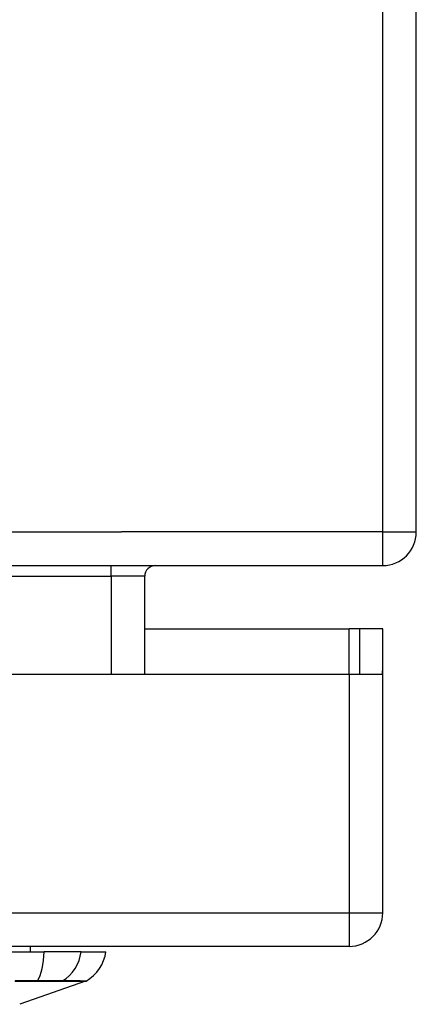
# Model space of a CAD drawing. Header units: inches. Extents: x 27 to 746, y 82 to 342.
# Tile 48 of 256: x 169.99 to 171.16, y 81.69 to 84.59. Entities that reach past the tile are written whole.
import ezdxf

# ---------------------------------------------------------------- set-up
doc = ezdxf.new("R2010")
doc.units = ezdxf.units.IN
doc.header["$MEASUREMENT"] = 0
doc.layers.add('Visible Edges(ANSI)', color=7, linetype='Continuous', lineweight=25)
doc.layers.add('Visible Tangent Edges(ANSI)', color=7, linetype='Continuous', lineweight=25)

msp = doc.modelspace()

# ---------------------------------------------------------------- linework, layer by layer
at = {"layer": 'Visible Edges(ANSI)'}
for p, q in [((171.1563, 83.0809), (171.1563, 92.8829)), ((99.2553, 82.9819), (171.0573, 82.9819)), ((170.3582, 82.6624), (170.3582, 82.9509)), ((170.3582, 82.7964), (170.9588, 82.7964)), ((170.9898, 82.7964), (170.9588, 82.7964)), ((171.0578, 82.7964), (170.9898, 82.7964)), ((170.9898, 82.7964), (170.9898, 82.6624)), ((171.0578, 82.6794), (171.0578, 82.7964)), ((168.4008, 82.6624), (170.9588, 82.6624)), ((170.9588, 82.6624), (171.0563, 82.6624)), ((171.0578, 81.9614), (171.0578, 82.6794)), ((170.9588, 81.8624), (99.3538, 81.8624)), ((170.0216, 81.8624), (170.0216, 81.8467)), ((169.2051, 81.8467), (170.0625, 81.8467)), ((170.1713, 81.8467), (170.0625, 81.8467)), ((170.1713, 81.8467), (170.244, 81.8467)), ((170.1842, 81.7597), (169.9906, 81.692))]:
    msp.add_line(p, q, dxfattribs=at)
for centre, radius, start, end in [((171.0573, 83.0809), 0.099, 270, 0), ((170.3892, 82.9509), 0.031, 90, 180), ((170.9588, 82.6794), 0.099, 350.1123, 0), ((170.9588, 81.9614), 0.099, 270, 0), ((170.1271, 81.863), 0.1181, 299.8169, 352.0587), ((170.1809, 81.769), 0.00984, 289.29, 299.8169)]:
    msp.add_arc(centre, radius, start, end, dxfattribs=at)
at = {"layer": 'Visible Tangent Edges(ANSI)'}
for p, q in [((171.0573, 92.8829), (171.0573, 83.0809)), ((99.2553, 83.0809), (170.2902, 83.0809)), ((171.0573, 83.0809), (170.2902, 83.0809)), ((171.0573, 83.0809), (171.1563, 83.0809)), ((171.0573, 83.0809), (171.0573, 82.9819)), ((170.2592, 82.9509), (170.2592, 82.9819)), ((167.5877, 82.9509), (170.2592, 82.9509)), ((170.3582, 82.9509), (170.2592, 82.9509)), ((170.2592, 82.9509), (170.2592, 82.6624)), ((170.9588, 82.6624), (170.9588, 82.7964)), ((170.9588, 82.6624), (170.9588, 81.9614)), ((99.3538, 81.9614), (170.9588, 81.9614)), ((170.9588, 81.9614), (171.0578, 81.9614)), ((170.9588, 81.9614), (170.9588, 81.8624)), ((170.1842, 81.7597), (169.9906, 81.692)), ((170.0421, 81.7597), (170.0426, 81.7597)), ((170.1144, 81.7597), (170.1145, 81.7597))]:
    msp.add_line(p, q, dxfattribs=at)
at = {"layer": 'Visible Tangent Edges(ANSI)', "flags": 128}
for points in [[(169.9761, 81.7597), (170.0093, 81.7597), (170.0421, 81.7597)], [(170.0434, 81.7607), (170.0104, 81.7607), (169.9771, 81.7606)], [(170.0426, 81.7597), (170.0467, 81.7597), (170.0507, 81.7597), (170.0547, 81.7597), (170.0586, 81.7597), (170.0624, 81.7597), (170.0662, 81.7597), (170.0698, 81.7597), (170.0734, 81.7597), (170.0768, 81.7597), (170.0802, 81.7597), (170.0834, 81.7597), (170.0866, 81.7597), (170.0896, 81.7597), (170.0925, 81.7597), (170.0953, 81.7597), (170.098, 81.7597), (170.1005, 81.7597), (170.1029, 81.7597), (170.1052, 81.7597), (170.1073, 81.7597), (170.1093, 81.7597), (170.1111, 81.7597), (170.1128, 81.7597), (170.1144, 81.7597)], [(170.1166, 81.7607), (170.1151, 81.7607), (170.1134, 81.7607), (170.1116, 81.7607), (170.1096, 81.7607), (170.1074, 81.7607), (170.1051, 81.7608), (170.1027, 81.7608), (170.1001, 81.7608), (170.0974, 81.7608), (170.0945, 81.7608), (170.0916, 81.7608), (170.0885, 81.7608), (170.0852, 81.7608), (170.0819, 81.7608), (170.0785, 81.7608), (170.0749, 81.7608), (170.0713, 81.7608), (170.0675, 81.7608), (170.0637, 81.7607), (170.0598, 81.7607), (170.0558, 81.7607), (170.0517, 81.7607), (170.0476, 81.7607), (170.0434, 81.7607)], [(170.1145, 81.7597), (170.1201, 81.7597), (170.1255, 81.7597), (170.1307, 81.7597), (170.1356, 81.7597), (170.1403, 81.7597), (170.1447, 81.7597), (170.149, 81.7597), (170.153, 81.7597), (170.1567, 81.7597), (170.1602, 81.7597), (170.1635, 81.7597), (170.1666, 81.7597), (170.1694, 81.7597), (170.1719, 81.7597), (170.1743, 81.7597), (170.1763, 81.7597), (170.1782, 81.7597), (170.1798, 81.7597), (170.1811, 81.7597), (170.1822, 81.7597), (170.1831, 81.7597), (170.1837, 81.7597), (170.184, 81.7597), (170.1842, 81.7597)], [(170.1858, 81.7605), (170.1857, 81.7605), (170.1853, 81.7605), (170.1847, 81.7605), (170.1839, 81.7605), (170.1828, 81.7605), (170.1814, 81.7605), (170.1799, 81.7605), (170.1781, 81.7605), (170.176, 81.7605), (170.1737, 81.7605), (170.1712, 81.7605), (170.1684, 81.7606), (170.1654, 81.7606), (170.1621, 81.7606), (170.1586, 81.7606), (170.1549, 81.7606), (170.1509, 81.7606), (170.1467, 81.7606), (170.1423, 81.7606), (170.1376, 81.7606), (170.1327, 81.7607), (170.1276, 81.7607), (170.1222, 81.7607), (170.1166, 81.7607)]]:
    msp.add_lwpolyline(points, dxfattribs=at)
at = {"layer": 'Visible Tangent Edges(ANSI)'}
for centre, major_axis, ratio, start_param, end_param in [((170.0239, 81.863), (0, -0.1181), 0.32996, 0.523835, 1.432195), ((170.0609, 81.863), (0, -0.1181), 0.943995, 0.523835, 1.432195), ((170.0418, 81.7692), (0.00003, -0.00984), 0.32572, 0.259229, 0.522936), ((170.112, 81.7692), (-0.00008, -0.00984), 0.945463, 0.267645, 0.531352)]:
    msp.add_ellipse(centre, major_axis=major_axis, ratio=ratio, start_param=start_param, end_param=end_param, dxfattribs=at)

doc.saveas('drawing.dxf')
